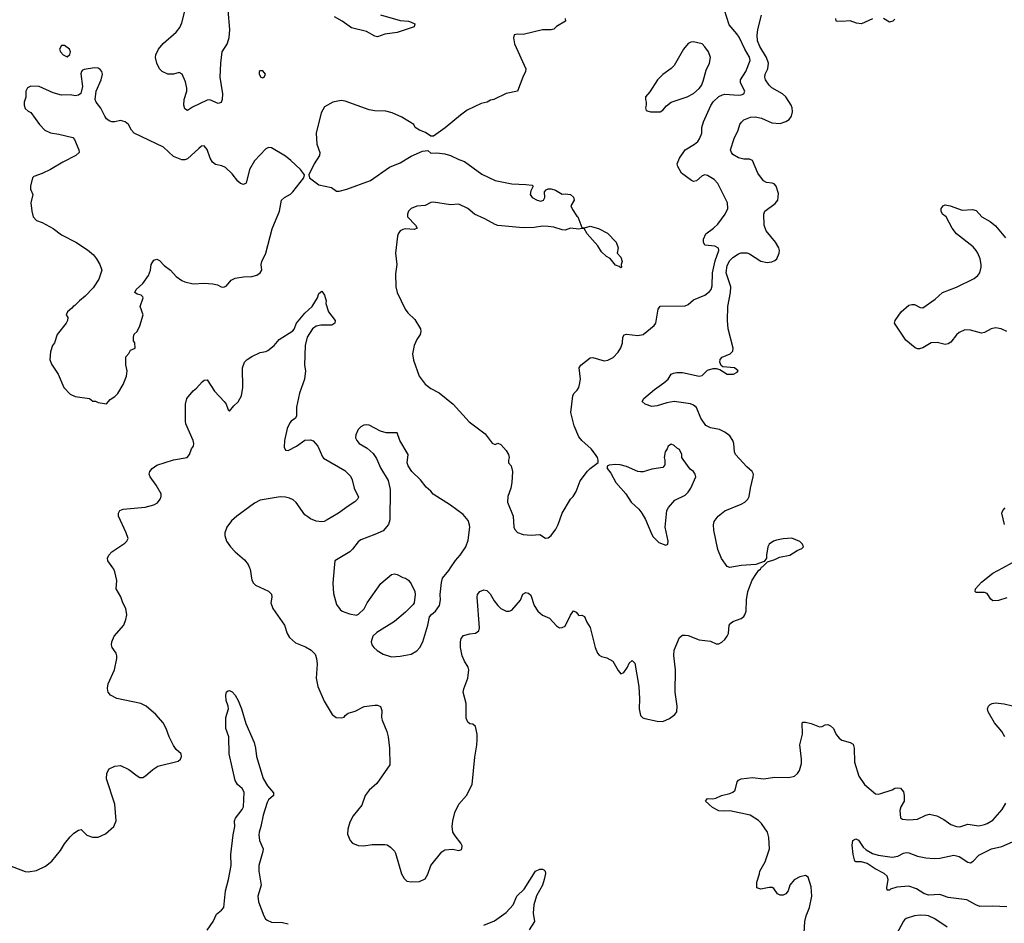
# Model space of a CAD drawing. Header units: inches. Extents: x 2293880 to 2522759, y 823965 to 1006879.
# Tile 127 of 256: x 2351370 to 2358412, y 947457 to 953921. Entities that reach past the tile are written whole.
import ezdxf

# ---------------------------------------------------------------- set-up
doc = ezdxf.new("R2010")
doc.units = ezdxf.units.IN
doc.header["$MEASUREMENT"] = 0
doc.layers.add('C3954', color=7, linetype='Continuous')
doc.layers.add('C3955', color=7, linetype='Continuous')

msp = doc.modelspace()

# ---------------------------------------------------------------- linework, layer by layer
at = {"layer": 'C3954', "color": 5}
for points, elevation in [([(2351278, 947878), (2351408.5, 947828.5), (2351430, 947824.9), (2351490, 947834.4), (2351554, 947866), (2351599.1, 947900.9), (2351662.4, 947977.6), (2351690, 948026), (2351730, 948076), (2351757.6, 948102.4), (2351790, 948124), (2351810, 948127.3), (2351850, 948087.3), (2351890, 948073), (2351930, 948073), (2351983.9, 948096.1), (2352043.7, 948150), (2352058.7, 948190), (2352049.6, 948310), (2351991.8, 948490), (2351992.3, 948530), (2352010, 948560.7), (2352050, 948580.5), (2352090, 948584.9), (2352150, 948556.3), (2352210, 948510.7), (2352230, 948501), (2352250, 948501), (2352270, 948510.8), (2352322, 948558), (2352358, 948582), (2352502.4, 948617.6), (2352519.3, 948630), (2352527, 948650), (2352523.7, 948670), (2352490, 948700.9), (2352470, 948729.3), (2352439.3, 948790), (2352418.4, 948850), (2352395.1, 948890), (2352344.5, 948950), (2352274, 949010), (2352236, 949030), (2352065.5, 949065.5), (2352019.7, 949090), (2352001.7, 949110), (2351999.3, 949119.3), (2351997.8, 949137.8), (2352003.4, 949170), (2352048.6, 949270), (2352064.2, 949350), (2352065.6, 949370), (2352060.7, 949390), (2352032, 949430), (2352025.6, 949450), (2352027.8, 949470), (2352046.6, 949510), (2352114.5, 949590), (2352130, 949631.3), (2352135.6, 949664.4), (2352128, 949710), (2352107.8, 949750), (2352093, 949793), (2352060.9, 949850), (2352063.6, 949910), (2352049.8, 949970), (2352042.4, 949990), (2352035.3, 950000)], 320), ([(2353014.2, 950000), (2353018.7, 949990), (2353030.5, 949910.5), (2353041, 949890), (2353056.3, 949876.3), (2353150, 949832), (2353170.2, 949810.2), (2353173.4, 949790), (2353167.2, 949750), (2353180.4, 949710), (2353262.8, 949590), (2353284, 949530), (2353300.4, 949500.4), (2353343.4, 949463.4), (2353414.4, 949434.4), (2353454.8, 949410), (2353482.4, 949382.4), (2353492.3, 949352.3), (2353497.6, 949310), (2353490.4, 949210), (2353502.4, 949150), (2353547.1, 949047.1), (2353604.7, 948950), (2353634, 948930), (2353670, 948926.8), (2353690, 948932), (2353697.2, 948942.8), (2353720.2, 948959.8), (2353770, 948974), (2353833.4, 949006.6), (2353910, 949017.6), (2353930, 949016.4), (2353950, 949006.8), (2353959.2, 948979.2), (2353958, 948930), (2353962.6, 948910), (2353994.6, 948830), (2354004.2, 948790), (2354013.7, 948710), (2354016.3, 948590), (2353923.9, 948456.1), (2353868.4, 948410), (2353840.7, 948370), (2353817.6, 948302.4), (2353754.8, 948225.2), (2353730, 948179.3), (2353715.6, 948130), (2353714.6, 948094.6), (2353734, 948050), (2353750, 948030.4), (2353790, 948013.1), (2353830, 948010.3), (2353890, 948020.9), (2353981.1, 948021.1), (2353997.6, 948017.6), (2354021.7, 948001.7), (2354050, 947973), (2354058, 947958), (2354100.4, 947810), (2354118.5, 947778.5), (2354139.5, 947759.5), (2354170, 947752.4), (2354230, 947755.8), (2354270, 947775.5), (2354290, 947807.3), (2354311, 947870), (2354390, 947968.5), (2354410, 947982), (2354466.3, 947986.3), (2354510, 947978.4), (2354530, 947984), (2354533, 947990), (2354533.7, 948010), (2354526, 948030), (2354483.5, 948083.5), (2354468.5, 948110), (2354463.1, 948150), (2354467.1, 948190), (2354481.2, 948250), (2354509.8, 948310), (2354565.8, 948370), (2354606, 948450), (2354625.4, 948645.4), (2354640.5, 948730), (2354641.3, 948770), (2354640.9, 948810), (2354630, 948864), (2354610, 948880.7), (2354590, 948883.7), (2354575.4, 948895.4), (2354563.9, 948923.9), (2354563.9, 949030), (2354541.1, 949110), (2354545.3, 949134.7), (2354575.8, 949210), (2354582.7, 949270), (2354577.3, 949290), (2354550, 949331.5), (2354533.8, 949370), (2354523.5, 949430), (2354521.8, 949470), (2354526.4, 949493.6), (2354544.9, 949515.1), (2354590, 949527.9), (2354630, 949533.4), (2354652.8, 949550), (2354658.3, 949570), (2354640.7, 949790), (2354643.7, 949810), (2354661.2, 949830), (2354690, 949843), (2354710, 949838.4), (2354734.1, 949814.1), (2354763.8, 949763.8), (2354790, 949730.4), (2354810.6, 949710), (2354850, 949690.4), (2354870, 949690.4), (2354890, 949698), (2354951.5, 949768.5), (2354969.5, 949810.5), (2354990, 949822.8), (2355010, 949818.8), (2355024.9, 949804.9), (2355050.4, 949730), (2355074.9, 949690), (2355110, 949660.4), (2355159.5, 949639.5), (2355210, 949584.7), (2355230, 949571.3), (2355250, 949572), (2355270, 949582), (2355310, 949662), (2355330, 949692), (2355350, 949682), (2355370, 949658), (2355390, 949662), (2355410, 949652), (2355426, 949610), (2355450, 949572), (2355486, 949430), (2355503, 949390), (2355514.4, 949374.4), (2355530, 949366), (2355570, 949355.8), (2355611.2, 949331.2), (2355650, 949266), (2355670, 949241), (2355690, 949251.3), (2355717.2, 949290), (2355730, 949318), (2355750, 949338), (2355770, 949318), (2355797.1, 949150), (2355801.7, 949061.7), (2355799.8, 948990), (2355810, 948943), (2355826.1, 948926.1), (2355840.8, 948920.8), (2355930, 948901.7), (2355970, 948901.1), (2356018.2, 948921.8), (2356055.1, 948950), (2356069.7, 948970.3), (2356072.6, 949010), (2356058, 949110), (2356059.3, 949270), (2356047.9, 949372.1), (2356051.3, 949410), (2356090, 949500.7), (2356110, 949517.1), (2356130, 949518), (2356150, 949515.2), (2356230, 949484.4), (2356310, 949474.9), (2356350, 949455.3), (2356370, 949456.5), (2356392.7, 949467.3), (2356413.7, 949486.3), (2356429.7, 949510), (2356438.7, 949530), (2356445.1, 949590), (2356455.1, 949604.9), (2356470, 949614.9), (2356530, 949636.3), (2356549.6, 949650.4), (2356556.6, 949663.4), (2356565.1, 949690), (2356567.3, 949770), (2356577, 949830), (2356609.6, 949910.4), (2356640.2, 949959.8), (2356657.2, 949982.8), (2356668, 949990), (2356673, 950000)], 320), ([(2353618.3, 950000), (2353608.4, 949890), (2353615.4, 949815.4), (2353636.7, 949736.7), (2353661.6, 949701.6), (2353677.3, 949690), (2353729.4, 949670.6), (2353778, 949662), (2353792.9, 949667.1), (2353832.5, 949707.5), (2353854, 949750), (2353952.5, 949887.5), (2354030, 949951), (2354050, 949956), (2354070, 949951), (2354110, 949931), (2354130, 949926), (2354150, 949911), (2354170, 949884.7), (2354195.5, 949830), (2354198, 949810), (2354190.5, 949750), (2354183.4, 949736.6), (2354130, 949683.7), (2354050, 949615.1), (2353923.4, 949536.6), (2353896, 949510), (2353882.8, 949470), (2353887.3, 949450), (2353902.8, 949430), (2353927.3, 949407.3), (2353970, 949383), (2354030, 949363), (2354090, 949368), (2354170, 949382.8), (2354210, 949406), (2354232.3, 949430), (2354252, 949470), (2354289.5, 949590), (2354302, 949650), (2354314.2, 949665.8), (2354343.7, 949690), (2354371.6, 949730), (2354379.6, 949770), (2354377.6, 949810), (2354385.9, 949894.1), (2354393.5, 949926.5), (2354438.2, 949981.8), (2354450.5, 950000)], 340), ([(2358430, 949784.8), (2358370, 949765.3), (2358330, 949764), (2358315.1, 949775.1), (2358290, 949815.1), (2358270, 949823.5), (2358210, 949823.9), (2358202.6, 949830), (2358206.3, 949850), (2358250, 949897.3), (2358330, 949961.4), (2358401.6, 950000)], 280), ([(2352710, 947408.1), (2352753.4, 947470), (2352778, 947522), (2352813.6, 947550), (2352829.9, 947570.1), (2352841.7, 947690), (2352863.2, 947770), (2352882.4, 947870), (2352880.1, 947950), (2352896.2, 948090), (2352908.5, 948150), (2352906.9, 948190), (2352914.5, 948210), (2352961.6, 948270), (2352969.5, 948290.5), (2352974.4, 948394.4), (2352961, 948421), (2352928.5, 948450), (2352910, 948478.3), (2352868.2, 948670), (2352866.1, 948790), (2352845, 948850), (2352845.2, 948930), (2352862.4, 948990), (2352861.5, 949010), (2352847.3, 949050), (2352843.5, 949090), (2352848.2, 949111.8), (2352860.1, 949119.9), (2352870, 949123), (2352890, 949112), (2352910, 949088.7), (2352932.7, 949050), (2352957.1, 948990), (2352986.1, 948886.1), (2353046.5, 948750), (2353056.3, 948710), (2353062.8, 948650), (2353111.8, 948491.8), (2353141, 948441), (2353184.9, 948390), (2353184.4, 948370), (2353150, 948339.8), (2353140.1, 948319.9), (2353110.6, 948229.4), (2353095, 948150), (2353081.7, 948110), (2353079.6, 948090), (2353085.4, 948050), (2353110.1, 947990), (2353108.8, 947970), (2353079.1, 947870), (2353079.9, 947830), (2353096, 947730), (2353072.5, 947650), (2353078.6, 947610), (2353116.8, 947510), (2353127.3, 947490), (2353139.4, 947479.4), (2353170, 947466.1), (2353250, 947461.7), (2353290, 947452.5)], 280), ([(2358415.6, 948790), (2358394.3, 948830), (2358341.1, 948890), (2358297.7, 948970), (2358291.2, 948990), (2358298.7, 949010), (2358310, 949022.4), (2358325.2, 949030), (2358350, 949034.3), (2358410, 949027.5), (2358530, 948998.9)], 280), ([(2356973.5, 947270), (2356985.6, 947470), (2356994, 947510), (2357019.3, 947570), (2357034.3, 947650), (2357030, 947718), (2357010, 947788), (2356990, 947799), (2356950, 947789), (2356910, 947769), (2356878.8, 947730), (2356866, 947690), (2356850, 947668.7), (2356830, 947659), (2356810, 947659), (2356790, 947668.7), (2356764.7, 947704.7), (2356752.7, 947712.7), (2356730, 947712.7), (2356670, 947700.9), (2356642, 947710), (2356641.2, 947750), (2356660.9, 947810), (2356662.9, 947830), (2356702.8, 947897.2), (2356731.6, 947990), (2356727.6, 948070), (2356718, 948110), (2356675.1, 948170), (2356652.8, 948192.8), (2356594, 948230), (2356450, 948260.4), (2356402, 948258), (2356370, 948261.7), (2356325.5, 948285.5), (2356274.5, 948330), (2356289, 948350), (2356327.5, 948347.5), (2356348.5, 948351.5), (2356388.8, 948371.2), (2356450, 948386.2), (2356470, 948395.3), (2356486, 948410), (2356500.7, 948470), (2356510, 948480.5), (2356529.8, 948490.2), (2356610, 948499), (2356690, 948490.2), (2356770, 948502.3), (2356870, 948498.9), (2356912.3, 948510), (2356932.5, 948527.5), (2356947, 948550), (2356960.5, 948599.5), (2356962.4, 948630), (2356950, 948734), (2356969.5, 948810), (2356966, 948890), (2356970, 948894.8), (2356990, 948895.5), (2357030, 948886.4), (2357090, 948863), (2357110, 948864.9), (2357130, 948876.3), (2357150, 948879.1), (2357170, 948870.5), (2357190.5, 948850), (2357208.5, 948808.5), (2357230, 948780.7), (2357250, 948767.7), (2357310.4, 948750.4), (2357330, 948738.8), (2357338.7, 948710), (2357341.1, 948610), (2357372.2, 948510), (2357412.4, 948450), (2357490, 948383), (2357510, 948380.5), (2357530, 948385.5), (2357609.5, 948410.5), (2357630, 948422.8), (2357650, 948426.8), (2357670, 948422.8), (2357690, 948398), (2357696.4, 948370), (2357694.6, 948330), (2357672.4, 948290), (2357664.9, 948264.9), (2357670, 948212), (2357683, 948203), (2357730, 948196.4), (2357790, 948202), (2357850, 948230.4), (2357877.5, 948237.5), (2357930, 948226), (2357980.5, 948200.5), (2358030, 948163.7), (2358070, 948148.9), (2358093.4, 948146.6), (2358150, 948166.3), (2358230, 948154.9), (2358270, 948164), (2358290, 948170.3), (2358330, 948195.8), (2358396.3, 948270), (2358422.7, 948317.3)], 280), ([(2358430, 947574.8), (2358330, 947580.3), (2358237.2, 947577.2), (2358207.9, 947587.9), (2358144, 947624), (2358010, 947640.4), (2357950, 947662.6), (2357870, 947658.5), (2357837.4, 947670), (2357784.1, 947704.1), (2357730, 947722.3), (2357644.4, 947715.6), (2357598.4, 947701.6), (2357590, 947694.7), (2357574, 947694), (2357571.6, 947711.6), (2357582.2, 947770), (2357573.9, 947793.9), (2357553.5, 947813.5), (2357487.5, 947847.5), (2357430, 947884.8), (2357390, 947897.2), (2357350, 947896), (2357342.4, 947902.4), (2357330, 947948), (2357324.2, 948015.8), (2357329.6, 948050.4), (2357350, 948062), (2357370, 948052.7), (2357401.8, 948001.8), (2357423.1, 947983.1), (2357470, 947956.5), (2357510, 947944.9), (2357610, 947930.3), (2357650, 947937.4), (2357690, 947957.6), (2357710, 947962.4), (2357730, 947960.4), (2357790, 947937.6), (2357850, 947924.2), (2357910, 947920.9), (2357950, 947923.2), (2358050, 947944.4), (2358090, 947933.8), (2358150, 947893.7), (2358170, 947890.4), (2358190, 947902.4), (2358230, 947944.2), (2358319.5, 947990), (2358394.6, 948005.4), (2358470, 948040.2)], 260), ([(2354690, 947444.6), (2354765.4, 947474.6), (2354850, 947533.2), (2354898.3, 947590), (2354925.3, 947650), (2354977.8, 947702.2), (2355059.8, 947830), (2355090, 947844.1), (2355110, 947843.5), (2355118.4, 947838.4), (2355128.9, 947830), (2355130, 947814), (2355121.8, 947770), (2355108.2, 947730), (2355066.9, 947653.1), (2355048.1, 947590), (2355042.6, 947530), (2355052.7, 947470), (2355014, 947410)], 280), ([(2358003.7, 947430), (2357914.5, 947490), (2357870, 947509.7), (2357850, 947512.9), (2357810, 947516), (2357770, 947511.3), (2357710, 947491.5), (2357698.5, 947481.5), (2357690, 947472.3), (2357593.4, 947290)], 280)]:
    msp.add_lwpolyline(points, dxfattribs=dict(at, elevation=elevation))
at = {"layer": 'C3955', "color": 5}
for points, elevation in [([(2352858, 953990), (2352870.4, 953849.6), (2352866, 953790), (2352854.4, 953750), (2352816.4, 953690), (2352805.2, 953610), (2352800.8, 953510), (2352820.3, 953390), (2352818.4, 953350), (2352811.8, 953328.2), (2352790, 953320.9), (2352730, 953347.6), (2352710, 953345.6), (2352604.9, 953295.1), (2352570, 953272.3), (2352550, 953284), (2352544, 953310), (2352546.9, 953350), (2352565.6, 953410), (2352566, 953430), (2352556.6, 953476.6), (2352532.7, 953530), (2352510, 953542.7), (2352470, 953532.3), (2352430, 953532.3), (2352389.6, 953549.6), (2352369.2, 953570), (2352349.5, 953609.5), (2352342, 953650), (2352344.5, 953670), (2352362, 953710), (2352396.2, 953750), (2352490, 953832), (2352515.3, 953864.7), (2352530, 953898.8), (2352557.3, 954010)], 320), ([(2355272, 953930), (2355274, 953910), (2355210, 953873.2), (2355190, 953854), (2355170, 953848.7), (2355110, 953848.7), (2354970, 953814), (2354930, 953818), (2354907.5, 953812.5), (2354902.8, 953790), (2354908, 953748), (2354990.4, 953570), (2354988, 953550), (2354967.7, 953510), (2354930, 953408.7), (2354850, 953392.3), (2354762, 953350), (2354736, 953344), (2354714, 953330), (2354670, 953322), (2354570, 953272.7), (2354521.6, 953238.4), (2354413, 953147), (2354330, 953088), (2354310, 953088), (2354273.2, 953113.2), (2354228.7, 953130), (2354198, 953150), (2354188, 953170), (2354158, 953190), (2354103.3, 953223.3), (2354034.9, 953254.9), (2353987.5, 953267.5), (2353910, 953269.6), (2353870, 953275.6), (2353698.3, 953338.3), (2353670, 953343), (2353608.7, 953331.3), (2353550, 953298), (2353526, 953254), (2353490.4, 953109.6), (2353494, 953030), (2353517.1, 952970), (2353514.9, 952950), (2353476.3, 952890), (2353438, 952810), (2353442, 952790), (2353510, 952738.8), (2353599.8, 952719.8), (2353635.3, 952695.3), (2353654.4, 952694.4), (2353710, 952707.4), (2353879.3, 952770), (2354014.7, 952865.3), (2354090, 952897), (2354170, 952944.9), (2354250, 952980.5), (2354290, 952984.7), (2354310, 952966.8), (2354352.3, 952967.7), (2354410, 952960.5), (2354451.3, 952950), (2354510, 952920.7), (2354550, 952907.3), (2354676.2, 952816.2), (2354770.4, 952770.4), (2354890, 952745.5), (2354990, 952742.8), (2355036, 952736), (2355042, 952730), (2355024.5, 952695.5), (2355022, 952670), (2355035.5, 952650), (2355070, 952628.8), (2355096.3, 952623.7), (2355117.2, 952630), (2355126.6, 952650), (2355124, 952690), (2355136, 952704), (2355149.3, 952710.7), (2355170.7, 952710.7), (2355202, 952702), (2355250, 952672), (2355270, 952676), (2355310, 952670.7), (2355331.7, 952651.7), (2355334.9, 952630), (2355310.6, 952590), (2355323.4, 952563.4), (2355354.8, 952514.8), (2355362, 952510), (2355390, 952434), (2355410, 952432), (2355450, 952442.8), (2355510, 952427.3), (2355572.8, 952392.8), (2355634.8, 952330), (2355651.3, 952290), (2355642, 952250), (2355670, 952222), (2355678.8, 952190), (2355671.3, 952170), (2355674, 952150), (2355670, 952146), (2355656.4, 952156.4), (2355630, 952164), (2355592.9, 952212.9), (2355567.7, 952227.7), (2355530, 952261.2), (2355504.1, 952304.1), (2355429.2, 952390), (2355407.3, 952427.3), (2355390, 952428), (2355370, 952422), (2355310, 952429.2), (2355270, 952416.2), (2355250, 952417.6), (2355190, 952437.2), (2355150, 952442), (2355110, 952444), (2355050, 952434), (2354970, 952432), (2354790, 952449.5), (2354770, 952455.1), (2354696.6, 952496.6), (2354622, 952530), (2354575.3, 952570), (2354510, 952601.6), (2354450, 952595.8), (2354330, 952614.3), (2354310, 952612.6), (2354270, 952592.6), (2354210, 952587.6), (2354170.8, 952570), (2354150, 952552.3), (2354142.4, 952530), (2354142.4, 952510), (2354201.3, 952450), (2354212.7, 952430), (2354190, 952420.4), (2354130, 952423.8), (2354110, 952420.3), (2354090.2, 952409.8), (2354077, 952390), (2354072.8, 952372.8), (2354057.6, 952250), (2354066.8, 952170), (2354057.5, 952102.5), (2354059.3, 952010), (2354068.5, 951970), (2354126.4, 951850), (2354144.8, 951824.8), (2354195.9, 951775.9), (2354237.3, 951710), (2354238.8, 951690), (2354234, 951670), (2354210, 951634), (2354190.3, 951590), (2354178.7, 951530), (2354185.4, 951485.4), (2354227.2, 951370), (2354270, 951312.4), (2354310, 951282.4), (2354370, 951252.4), (2354470.6, 951170), (2354585.2, 951045.2), (2354698, 950958), (2354750, 950892), (2354770, 950882), (2354790, 950892), (2354810, 950882), (2354850, 950838), (2354866.8, 950810), (2354870.8, 950790), (2354864.7, 950770), (2354864.7, 950750), (2354884.7, 950730), (2354894.8, 950690), (2354890.8, 950610), (2354883, 950570), (2354860.5, 950510), (2354858, 950470), (2354899, 950370), (2354904, 950290), (2354910, 950274), (2354930, 950252.4), (2354970, 950237.4), (2355027.5, 950232.5), (2355090, 950238.8), (2355130, 950211), (2355150, 950214.8), (2355170, 950230.8), (2355204.4, 950275.6), (2355222, 950310), (2355250, 950391), (2355309.2, 950490), (2355329.5, 950510.5), (2355350, 950544.7), (2355378, 950622), (2355430, 950691), (2355450, 950711), (2355507.3, 950752.7), (2355508, 950770), (2355502, 950790), (2355489, 950810), (2355456, 950850), (2355389.7, 950909.7), (2355370, 950936), (2355335.1, 951015.1), (2355311, 951110), (2355325.4, 951230), (2355333.5, 951246.5), (2355357, 951270), (2355369.5, 951290), (2355374.7, 951310), (2355380.5, 951350), (2355372.3, 951430), (2355382.7, 951450), (2355450, 951502), (2355470, 951503.8), (2355550, 951481.6), (2355575.3, 951484.7), (2355615.6, 951504.4), (2355650, 951542), (2355670, 951574), (2355681, 951610), (2355683.5, 951650), (2355692.9, 951667.1), (2355710, 951672.3), (2355790, 951662.4), (2355829, 951670), (2355907.7, 951732.3), (2355919.5, 951750), (2355936, 951850), (2355949.5, 951870.5), (2356130, 951874.4), (2356150, 951884.4), (2356190, 951918), (2356269.6, 951950), (2356304.1, 951975.9), (2356314.7, 951990), (2356322, 952018), (2356324.5, 952110), (2356344.1, 952195.9), (2356369.5, 952269.5), (2356367.3, 952287.3), (2356341.6, 952301.6), (2356270, 952307.3), (2356259.7, 952330), (2356260.4, 952350), (2356277.6, 952390), (2356331.6, 952428.4), (2356362.5, 952457.5), (2356415.8, 952530), (2356434, 952570), (2356431.2, 952610), (2356362.8, 952750), (2356338, 952778), (2356290, 952806.2), (2356270, 952810.7), (2356250, 952804.4), (2356210, 952767.6), (2356190, 952763.6), (2356174, 952770), (2356102.8, 952822.8), (2356077, 952870), (2356071.8, 952890), (2356088.6, 952930), (2356130, 952989), (2356196.2, 953030), (2356219.5, 953050), (2356231.3, 953068.7), (2356247.6, 953110), (2356249.6, 953150), (2356261, 953190), (2356313.1, 953306.9), (2356330, 953334.2), (2356370, 953371.1), (2356396, 953384), (2356412.5, 953387.5), (2356510, 953380.5), (2356530, 953382.7), (2356548.7, 953391.3), (2356557.3, 953410), (2356524.8, 953470), (2356524.5, 953490), (2356563.1, 953550), (2356593.3, 953630), (2356590, 953653), (2356556, 953710), (2356515.9, 953795.9), (2356500, 953820), (2356443.2, 953883.2), (2356411.1, 953990)], 340), ([(2353950, 953956), (2354090, 953914), (2354150, 953910.4), (2354170, 953904), (2354196, 953890), (2354192, 953870), (2354070, 953829.6), (2353982, 953818), (2353930, 953799.3), (2353910, 953803.7), (2353850, 953836.3), (2353742, 953862), (2353675.1, 953910), (2353620.5, 953940.5)], 320), ([(2356673, 950000), (2356675.3, 950004.7), (2356686, 950010), (2356718, 950042), (2356770, 950058.8), (2356804.1, 950075.9), (2356878, 950090), (2356930, 950124.7), (2356963.1, 950136.9), (2356975.3, 950150), (2356968.7, 950170), (2356950, 950188.7), (2356891.7, 950211.7), (2356830, 950207), (2356782.9, 950197.1), (2356761, 950190), (2356730, 950168.7), (2356720.7, 950150), (2356711, 950091), (2356711.6, 950068.4), (2356694, 950046), (2356636, 950024), (2356530, 950017), (2356450, 950002.9), (2356430, 950009.4), (2356390, 950066.6), (2356363.5, 950130), (2356335.4, 950270), (2356333.1, 950306.9), (2356337.6, 950330), (2356366.6, 950370), (2356413.2, 950406.8), (2356530, 950455.2), (2356556.3, 950470), (2356576.9, 950490), (2356587.1, 950510), (2356595.6, 950570), (2356615.1, 950650), (2356617.2, 950670), (2356609.4, 950689.4), (2356570, 950722.7), (2356490, 950809.5), (2356482.3, 950830), (2356476.8, 950890), (2356470.9, 950910), (2356450, 950944.2), (2356413.6, 950970), (2356374.5, 950990), (2356310, 951000.8), (2356276.9, 951016.9), (2356242.2, 951070), (2356210, 951146), (2356190, 951164.2), (2356166.7, 951173.3), (2356050, 951189.8), (2355999.4, 951180.6), (2355930, 951158.7), (2355890, 951154), (2355844, 951170), (2355822.7, 951190), (2355832.7, 951210), (2355910, 951275.8), (2355978, 951322), (2356007, 951350), (2356030, 951384.7), (2356046.8, 951393.2), (2356070, 951398), (2356110, 951396), (2356230, 951370.3), (2356250, 951375.5), (2356290, 951412.7), (2356330, 951426), (2356350, 951426), (2356378.5, 951418.5), (2356430, 951384), (2356474.5, 951385.5), (2356500.2, 951399.8), (2356509, 951410), (2356481.2, 951430), (2356398, 951438), (2356386.6, 951446.6), (2356377.4, 951470), (2356379.1, 951490), (2356393, 951507), (2356451.6, 951530), (2356469.8, 951550), (2356472.4, 951570), (2356437.6, 951710), (2356431.4, 951770), (2356434.5, 951870), (2356453.3, 951970), (2356456, 952010), (2356422.9, 952110), (2356430, 952162.6), (2356450, 952199.3), (2356470, 952220.5), (2356510, 952246.7), (2356530, 952252.6), (2356570, 952252), (2356590, 952246.7), (2356670, 952192.9), (2356716, 952184), (2356750, 952187.7), (2356770, 952197.1), (2356784.5, 952210), (2356800.9, 952250), (2356803.7, 952270), (2356799.3, 952290), (2356774.5, 952330), (2356709.7, 952410), (2356693.6, 952450), (2356691.5, 952530), (2356698.4, 952550), (2356773.5, 952606.5), (2356791.2, 952630), (2356796.6, 952676.6), (2356779.6, 952730), (2356765.6, 952745.6), (2356752.2, 952752.2), (2356710, 952756.9), (2356688.5, 952768.5), (2356650, 952823.7), (2356610, 952913.2), (2356590, 952923.7), (2356550, 952922), (2356510, 952931.8), (2356470, 952957.6), (2356459.7, 952970), (2356453.6, 952990), (2356479.2, 953070), (2356507.6, 953130), (2356520.9, 953170), (2356531.7, 953188.3), (2356550, 953204), (2356596.9, 953223.1), (2356630, 953225.8), (2356675.5, 953215.5), (2356750, 953182.7), (2356810, 953178.5), (2356850, 953191.5), (2356873.9, 953206.1), (2356889.8, 953230.2), (2356897.3, 953262.7), (2356895.2, 953290), (2356888.2, 953310), (2356850.5, 953370), (2356826.2, 953390), (2356750, 953432.2), (2356730, 953451.7), (2356703.4, 953490), (2356698.7, 953510), (2356702.3, 953530), (2356720.2, 953570), (2356725.2, 953610), (2356710.5, 953650), (2356663.4, 953730), (2356647.3, 953770), (2356644.2, 953810), (2356648.2, 953850), (2356674.2, 953954.2)], 320), ([(2357470, 953926.3), (2357390, 953891.3), (2357355.1, 953895.1), (2357310, 953913.6), (2357250, 953906.9), (2357208.7, 953910), (2357206.6, 953930)], 280), ([(2357630, 953925.1), (2357614.9, 953910), (2357590, 953902.9), (2357548.2, 953928.2)], 280), ([(2358429.9, 951689.9), (2358389.5, 951710), (2358350, 951717.5), (2358317.1, 951710), (2358270, 951682), (2358250, 951677.8), (2358170, 951700.8), (2358130, 951701.7), (2358090, 951684.2), (2358070, 951666.4), (2358030, 951613.3), (2358010, 951601), (2357990, 951596.4), (2357931.1, 951611.1), (2357890, 951608.7), (2357830, 951574), (2357805.4, 951565.4), (2357790, 951566.6), (2357774.6, 951574.6), (2357707.9, 951627.9), (2357626.6, 951750), (2357631.1, 951770), (2357675.4, 951830), (2357730, 951877.8), (2357750, 951884), (2357770, 951882.9), (2357810, 951861.5), (2357830, 951858.7), (2357917.5, 951922.5), (2357970, 951970.2), (2358070, 952008.2), (2358197, 952070), (2358223.6, 952090), (2358236.9, 952110), (2358247.4, 952150), (2358246.6, 952170), (2358238.4, 952210), (2358222.4, 952250), (2358211.9, 952270), (2358190, 952295.1), (2358069.6, 952390), (2358038.7, 952430), (2357996, 952510), (2357970, 952528.7), (2357959.3, 952550), (2357959.3, 952570), (2357974, 952590), (2357990, 952597.1), (2358024.7, 952590), (2358110, 952557.6), (2358184.1, 952564.1), (2358210, 952555.5), (2358250.3, 952510.3), (2358310, 952477.4), (2358350, 952445.2), (2358420.9, 952360.9)], 280), ([(2352035.3, 950000), (2351999.8, 950050), (2351997.6, 950070), (2352008.5, 950091.5), (2352030, 950114.9), (2352122.9, 950177.1), (2352136.9, 950190), (2352145.1, 950210), (2352132.1, 950250), (2352076.3, 950370), (2352075.6, 950390), (2352086.6, 950410), (2352110, 950419.5), (2352266.7, 950433.3), (2352329, 950450), (2352354.7, 950465.3), (2352375.1, 950490), (2352382, 950510), (2352380.7, 950530), (2352346.3, 950590), (2352302.9, 950650), (2352297, 950670), (2352300.9, 950690), (2352318, 950710), (2352350, 950733.1), (2352470, 950773.4), (2352568, 950790), (2352585.2, 950810), (2352598, 950850), (2352612.3, 950870), (2352614.7, 950890), (2352610.8, 950910), (2352559.1, 951030), (2352555.6, 951050), (2352555.6, 951170), (2352565.1, 951210), (2352610, 951266), (2352635.1, 951284.9), (2352675.3, 951330), (2352690, 951341), (2352710, 951344.7), (2352763.1, 951263.1), (2352833, 951190), (2352846, 951170), (2352860.7, 951130), (2352870, 951120.7), (2352900.7, 951159.3), (2352932.1, 951187.9), (2352957, 951230), (2352964.9, 951290), (2352963.8, 951430), (2352977.3, 951470), (2352995.6, 951490), (2353030, 951511.9), (2353090, 951539), (2353130, 951547.4), (2353144.8, 951555.2), (2353189, 951591), (2353226.7, 951633.3), (2353323.9, 951696.1), (2353332.8, 951707.2), (2353350, 951750.3), (2353410, 951821.6), (2353460.5, 951870), (2353500.9, 951930), (2353510, 951961), (2353530, 951978), (2353550.8, 951950), (2353560.7, 951910), (2353560.5, 951890), (2353578.4, 951830), (2353626, 951770), (2353624.7, 951750), (2353603.5, 951736.5), (2353524.8, 951735.2), (2353490, 951729.6), (2353464.4, 951710), (2353426, 951650), (2353410.4, 951590), (2353407.7, 951450), (2353414.8, 951410), (2353407.3, 951350), (2353370.7, 951250), (2353350.7, 951150), (2353350, 951088), (2353342.8, 951070), (2353311.4, 951048.6), (2353302.7, 951037.3), (2353283.9, 950996.1), (2353262.6, 950910), (2353262.3, 950862.3), (2353270, 950841), (2353290, 950839.3), (2353349.5, 950870), (2353410, 950914), (2353450, 950915.5), (2353468.1, 950908.1), (2353502, 950870), (2353534.4, 950794.4), (2353543.1, 950783.1), (2353695.6, 950695.6), (2353736.1, 950656.1), (2353747.7, 950630), (2353762, 950570), (2353793.7, 950506.3), (2353786, 950490), (2353767.9, 950472.1), (2353718, 950442), (2353650.8, 950390), (2353570, 950342.7), (2353548, 950332), (2353530, 950329.6), (2353490, 950333.6), (2353450, 950349.7), (2353430, 950363.6), (2353410, 950379.6), (2353347.7, 950467.7), (2353325.9, 950485.9), (2353298.8, 950498.8), (2353270, 950506.1), (2353233.1, 950506.9), (2353090, 950484.2), (2353050, 950462.6), (2352923.1, 950370), (2352883.9, 950336.1), (2352851.7, 950290), (2352837.4, 950250), (2352836.5, 950230), (2352850, 950190.7), (2352877.1, 950150), (2352910, 950114.9), (2352977.6, 950057.6), (2353003.7, 950023.7), (2353014.2, 950000)], 320), ([(2354450.5, 950000), (2354486.7, 950053.3), (2354520.5, 950090), (2354559.7, 950150), (2354576.6, 950196.6), (2354589.5, 950290), (2354587.2, 950307.2), (2354577.6, 950337.6), (2354542, 950382), (2354450, 950449), (2354326.3, 950526.3), (2354310, 950548), (2354276.4, 950576.4), (2354235.3, 950630), (2354175.3, 950690), (2354148.7, 950730), (2354142, 950750), (2354148.7, 950810), (2354088.7, 950910), (2354070, 950966), (2353990, 950966), (2353950, 950978), (2353870, 951019.3), (2353850, 951023.7), (2353830, 951020.9), (2353810, 951009.3), (2353790.7, 950990), (2353773.4, 950950), (2353772.7, 950930), (2353780.4, 950910), (2353797.1, 950890), (2353854.7, 950854.7), (2353898.2, 950818.2), (2353921.6, 950781.6), (2353950, 950714.8), (2354005.3, 950625.3), (2354019.5, 950559.5), (2354016.5, 950343.5), (2354006.8, 950310), (2353970, 950265), (2353910, 950237.1), (2353810, 950201), (2353790, 950185.1), (2353750, 950132.6), (2353730, 950113.5), (2353622.8, 950050), (2353618.3, 950000)], 340), ([(2358414, 950310), (2358395.3, 950390), (2358402, 950410), (2358418, 950430)], 280), ([(2358401.6, 950000), (2358470, 950036.9)], 280)]:
    msp.add_lwpolyline(points, dxfattribs=dict(at, elevation=elevation))
for points, elevation in [([(2351670, 953736), (2351654, 953710), (2351660.5, 953690), (2351680.7, 953670), (2351710, 953656), (2351729.2, 953670.8), (2351732.3, 953690), (2351725.2, 953710), (2351690, 953735.1)], 340), ([(2356190, 953761.6), (2356170, 953760.7), (2356150, 953749.5), (2356116.4, 953710), (2356050, 953593.2), (2356030, 953572.7), (2355970, 953529.3), (2355930.8, 953490), (2355876.4, 953403.6), (2355844.7, 953370), (2355844.7, 953350), (2355850.8, 953330), (2355850.7, 953309.3), (2355844.7, 953290), (2355851, 953271), (2355881.4, 953261.4), (2355950, 953262.4), (2355970, 953273.4), (2355996.4, 953303.6), (2356030, 953330.4), (2356144, 953370), (2356190, 953393), (2356230, 953428.4), (2356245.6, 953450), (2356259, 953481), (2356279.3, 953560.7), (2356302.6, 953610), (2356309.7, 953650), (2356295.4, 953690), (2356270, 953727.3), (2356250, 953747.6)], 360), ([(2351904.2, 953575.8), (2351830, 953564), (2351819.6, 953560.4), (2351811.3, 953550), (2351807.1, 953532.9), (2351818, 953442), (2351806, 953394), (2351790, 953382), (2351770, 953377.2), (2351730, 953384), (2351670, 953381.2), (2351610, 953397), (2351510, 953442.9), (2351450, 953446), (2351426.2, 953433.8), (2351414, 953410), (2351412.8, 953367.2), (2351403, 953330), (2351403, 953310), (2351410, 953286), (2351430, 953266), (2351450, 953256), (2351511, 953170), (2351550, 953131), (2351590, 953110.8), (2351650, 953102.8), (2351750, 953078), (2351762.8, 953062.8), (2351793.4, 952990), (2351794, 952970), (2351771, 952950), (2351677.2, 952902.8), (2351590, 952849.5), (2351530, 952819.5), (2351470, 952799.5), (2351461.6, 952790), (2351446, 952730), (2351447.9, 952707.9), (2351463, 952670), (2351450.4, 952610), (2351457, 952550), (2351466.7, 952510), (2351490, 952485.5), (2351531.3, 952470), (2351610, 952426.8), (2351670, 952380.7), (2351770.3, 952330.3), (2351854.7, 952274.7), (2351897.7, 952237.7), (2351919.1, 952210), (2351943, 952170), (2351956.3, 952130), (2351936.5, 952063.5), (2351896.5, 952003.5), (2351838, 951942), (2351798, 951910), (2351764.5, 951875.5), (2351752, 951870), (2351743.5, 951856.5), (2351712, 951830), (2351702, 951810), (2351714, 951790), (2351712, 951770), (2351702, 951750), (2351638, 951670), (2351618, 951610), (2351604.7, 951590), (2351590, 951546), (2351584.7, 951490), (2351596.9, 951456.9), (2351645.4, 951385.4), (2351684.7, 951290), (2351730, 951242), (2351765.4, 951225.4), (2351870, 951212), (2351892.7, 951192.7), (2351911.6, 951191.6), (2351930, 951182), (2351990, 951174), (2352016.4, 951203.6), (2352050, 951224.7), (2352072.5, 951247.5), (2352109, 951310), (2352134, 951370), (2352139, 951410), (2352128.4, 951451.6), (2352128, 951510), (2352150, 951534), (2352163.1, 951556.9), (2352195.3, 951570), (2352194, 951610), (2352184.7, 951624.7), (2352184, 951650), (2352189.3, 951670.7), (2352210, 951691.3), (2352229.2, 951730), (2352252.7, 951810), (2352232.3, 951870), (2352252.3, 951930), (2352250, 951938), (2352238, 951950), (2352210, 951957.2), (2352194, 951970), (2352202.7, 951990), (2352250, 952032.7), (2352291.3, 952090), (2352305.1, 952130), (2352309.7, 952170), (2352330, 952201.6), (2352350, 952206.7), (2352370, 952197.6), (2352403.2, 952163.2), (2352448.9, 952128.9), (2352490, 952083.1), (2352530, 952054), (2352550, 952044.9), (2352610, 952032), (2352690, 952036.5), (2352751.8, 952031.8), (2352784.9, 952024.9), (2352810, 952010.8), (2352830, 952007.3), (2352850, 952018), (2352882.5, 952057.5), (2352910, 952070.8), (2352970, 952080.5), (2353030, 952083.8), (2353067, 952093), (2353089, 952110), (2353101.2, 952130), (2353096.2, 952170), (2353100.7, 952190), (2353129.7, 952250.3), (2353176.1, 952423.9), (2353227, 952550), (2353241.2, 952630), (2353264, 952650), (2353307, 952673), (2353324, 952690), (2353402, 952790), (2353408, 952810), (2353379, 952850), (2353310, 952914.5), (2353270, 952944.5), (2353170, 953005.2), (2353150, 953006), (2353130, 952997.6), (2353050, 952912.1), (2353014.2, 952850), (2352990, 952752), (2352970, 952740.9), (2352950, 952747.9), (2352930, 952766.6), (2352890, 952817.2), (2352842.5, 952862.5), (2352814.6, 952874.6), (2352770, 952884.1), (2352750, 952901.1), (2352731.2, 952930), (2352710, 952992), (2352690, 953018.3), (2352670, 953015.6), (2352650, 953000.4), (2352570, 952924.8), (2352550, 952918), (2352530, 952919.3), (2352470, 952941.4), (2352399.1, 953010), (2352189.2, 953110), (2352169.3, 953130), (2352149.2, 953170), (2352124, 953190), (2352090, 953198.7), (2352050, 953189.6), (2352030, 953189.7), (2352010, 953196.9), (2351991, 953211), (2351977.6, 953230), (2351950, 953289), (2351917.2, 953330), (2351909.2, 953350), (2351916.2, 953410), (2351953, 953490), (2351961.6, 953530), (2351957, 953550), (2351944.7, 953564.7), (2351930, 953573)], 340), ([(2353090, 953555.3), (2353082, 953550), (2353082, 953530), (2353094, 953510), (2353110, 953504.7), (2353118, 953510), (2353128, 953530), (2353110, 953554)], 340), ([(2356030, 950884), (2356006.8, 950870), (2356001, 950850), (2355986.8, 950830), (2355978.8, 950790), (2355984.7, 950770), (2355983.6, 950736.4), (2355970, 950718), (2355890, 950706), (2355830, 950686.6), (2355810, 950686.6), (2355790, 950689.4), (2355710, 950723.7), (2355664.5, 950735.5), (2355630, 950739.3), (2355586, 950734), (2355572, 950728), (2355571.3, 950710), (2355596.7, 950676.7), (2355633, 950610), (2355706, 950530), (2355744.4, 950470), (2355798.9, 950418.9), (2355819.1, 950390), (2355844.9, 950344.9), (2355890, 950238), (2355901.1, 950221.1), (2355942, 950182), (2355990, 950162), (2356006, 950170), (2356008, 950190), (2355986, 950290), (2355999.3, 950410), (2356010, 950431), (2356055.9, 950484.1), (2356130, 950520.7), (2356150, 950540.5), (2356169.6, 950570), (2356205.2, 950650), (2356202, 950670), (2356190, 950688), (2356165.6, 950705.6), (2356114.6, 950774.6), (2356106, 950790), (2356106, 950810), (2356090, 950846), (2356074, 950854), (2356050, 950875.3)], 340)]:
    msp.add_lwpolyline(points, close=True, dxfattribs=dict(at, elevation=elevation))

doc.saveas('drawing.dxf')
